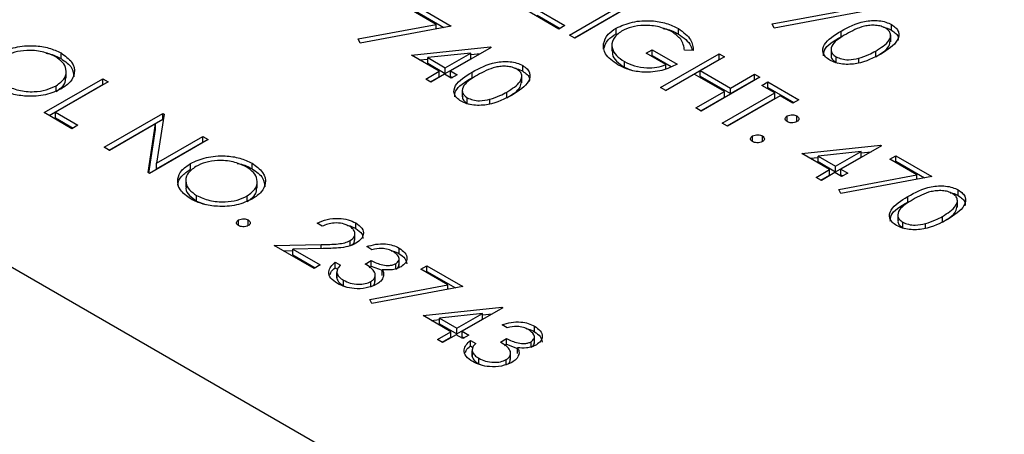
# Model space of a CAD drawing. Header units: inches. Extents: x 1802 to 2468, y -253 to -72.
# Tile 80 of 256: x 1860.308 to 1861.733, y -185.116 to -184.515. Entities that reach past the tile are written whole.
import ezdxf

# ---------------------------------------------------------------- set-up
doc = ezdxf.new("R2010")
doc.units = ezdxf.units.IN
doc.header["$LTSCALE"] = 0.5
doc.header["$MEASUREMENT"] = 0
doc.layers.add('SID-M-S', color=105, linetype='Continuous')

msp = doc.modelspace()

# ---------------------------------------------------------------- linework, layer by layer
at = {"layer": 'SID-M-S'}
for p, q in [((1852.79272, -180.54198), (1865.16709, -187.68555)), ((1860.91088, -184.52222), (1860.87155, -184.49951)), ((1860.88025, -184.49449), (1860.93247, -184.52464)), ((1861.10353, -184.53767), (1861.18839, -184.48868)), ((1861.11061, -184.54175), (1861.18839, -184.49685)), ((1861.196, -184.49308), (1861.11115, -184.54206)), ((1860.88025, -184.50266), (1860.92177, -184.52663)), ((1861.0883, -184.52887), (1861.04044, -184.50124)), ((1861.05676, -184.50061), (1861.09701, -184.52385)), ((1861.05676, -184.50878), (1861.08994, -184.52793)), ((1861.39675, -184.52157), (1861.50975, -184.50055)), ((1861.53133, -184.50297), (1861.3997, -184.52746)), ((1860.79788, -184.54324), (1860.91088, -184.52222)), ((1860.93247, -184.52464), (1860.80084, -184.54913)), ((1860.91088, -184.52865), (1860.91088, -184.52222)), ((1861.09701, -184.52385), (1861.0883, -184.52887)), ((1861.17102, -184.53576), (1861.17102, -184.5276)), ((1861.26122, -184.53638), (1861.26122, -184.52822)), ((1861.3997, -184.52746), (1861.39675, -184.52157)), ((1861.56949, -184.53065), (1861.56949, -184.52249)), ((1861.11115, -184.54206), (1861.10353, -184.53767)), ((1861.49649, -184.54004), (1861.49649, -184.53188)), ((1861.56828, -184.54728), (1861.56828, -184.53708)), ((1860.80084, -184.54913), (1860.79788, -184.54324)), ((1860.87481, -184.56671), (1860.98858, -184.55451)), ((1860.99013, -184.55541), (1860.93138, -184.58932)), ((1860.98858, -184.55451), (1860.99013, -184.55541)), ((1860.98858, -184.5563), (1860.98858, -184.55451)), ((1861.15283, -184.55827), (1861.15283, -184.55011)), ((1861.16486, -184.5509), (1861.16486, -184.56111)), ((1860.36787, -184.57174), (1860.36787, -184.56357)), ((1860.91506, -184.58995), (1860.87481, -184.56671)), ((1860.96062, -184.56365), (1860.89847, -184.57032)), ((1860.89847, -184.57032), (1860.92377, -184.58492)), ((1860.89847, -184.57849), (1860.89847, -184.57032)), ((1860.92377, -184.58492), (1860.96062, -184.56365)), ((1860.96062, -184.57182), (1860.96062, -184.56365)), ((1860.96062, -184.56568), (1860.97501, -184.56413)), ((1861.2145, -184.56404), (1861.2232, -184.55902)), ((1861.24278, -184.58037), (1861.2145, -184.56404)), ((1861.22157, -184.56813), (1861.2232, -184.56718)), ((1861.2232, -184.55902), (1861.2591, -184.57974)), ((1861.2232, -184.56718), (1861.2232, -184.55902)), ((1861.2232, -184.56718), (1861.2508, -184.58312)), ((1861.23517, -184.61365), (1861.32002, -184.56467)), ((1861.28269, -184.55984), (1861.26998, -184.55965)), ((1861.32763, -184.56907), (1861.29282, -184.58916)), ((1861.32002, -184.56467), (1861.32763, -184.56907)), ((1861.32002, -184.57284), (1861.32002, -184.56467)), ((1861.48192, -184.55736), (1861.48192, -184.56757)), ((1861.48925, -184.57727), (1861.48925, -184.56911)), ((1861.54656, -184.56891), (1861.54656, -184.56075)), ((1860.88674, -184.5736), (1860.89847, -184.57234)), ((1860.89847, -184.57849), (1860.92377, -184.59309)), ((1860.92377, -184.59309), (1860.96062, -184.57182)), ((1860.92377, -184.59309), (1860.92377, -184.58492)), ((1861.0359, -184.59), (1861.0359, -184.58183)), ((1861.18291, -184.58412), (1861.18291, -184.57595)), ((1861.18291, -184.58412), (1861.19283, -184.58833)), ((1861.24224, -184.61774), (1861.32002, -184.57284)), ((1861.24278, -184.58638), (1861.24278, -184.58037)), ((1861.32002, -184.57284), (1861.32056, -184.57315)), ((1861.48925, -184.57727), (1861.49192, -184.57829)), ((1861.52202, -184.57781), (1861.52202, -184.57121)), ((1860.37553, -184.59998), (1860.37553, -184.58977)), ((1860.89548, -184.60125), (1860.91506, -184.58995)), ((1860.90255, -184.60533), (1860.91506, -184.59811)), ((1860.92268, -184.59434), (1860.9031, -184.60565)), ((1860.91506, -184.59811), (1860.91506, -184.58995)), ((1860.93247, -184.6), (1860.92268, -184.59434)), ((1860.93138, -184.58932), (1860.94117, -184.59497)), ((1860.93138, -184.59749), (1860.93138, -184.58932)), ((1860.93138, -184.59749), (1860.9341, -184.59905)), ((1860.94117, -184.59497), (1860.93247, -184.6)), ((1860.9629, -184.59939), (1860.9629, -184.59122)), ((1861.03469, -184.60663), (1861.03469, -184.59642)), ((1861.28412, -184.59419), (1861.24278, -184.61805)), ((1861.32763, -184.61931), (1861.28412, -184.59419)), ((1861.29282, -184.58916), (1861.33634, -184.61428)), ((1861.29282, -184.59733), (1861.29282, -184.58916)), ((1861.29282, -184.59733), (1861.33634, -184.62245)), ((1861.37876, -184.59858), (1861.29391, -184.64757)), ((1861.33634, -184.61428), (1861.37115, -184.59419)), ((1861.37115, -184.59419), (1861.37876, -184.59858)), ((1861.37115, -184.60235), (1861.37115, -184.59419)), ((1860.34339, -184.64992), (1860.42825, -184.60094)), ((1860.35047, -184.65401), (1860.42825, -184.6091)), ((1860.43586, -184.60533), (1860.35971, -184.64929)), ((1860.36085, -184.61912), (1860.36085, -184.61096)), ((1860.42825, -184.60094), (1860.43586, -184.60533)), ((1860.42825, -184.6091), (1860.42825, -184.60094)), ((1860.42825, -184.6091), (1860.42879, -184.60942)), ((1860.9031, -184.60565), (1860.89548, -184.60125)), ((1861.24278, -184.61805), (1861.23517, -184.61365)), ((1861.33634, -184.62245), (1861.37115, -184.60235)), ((1861.37115, -184.60235), (1861.37169, -184.60267)), ((1861.38203, -184.61051), (1861.39073, -184.60549)), ((1861.40052, -184.62119), (1861.38203, -184.61051)), ((1861.3891, -184.6146), (1861.39073, -184.61366)), ((1861.39073, -184.60549), (1861.43533, -184.63124)), ((1861.39073, -184.61366), (1861.39073, -184.60549)), ((1861.39073, -184.61366), (1861.42826, -184.63532)), ((1860.94833, -184.61671), (1860.94833, -184.62692)), ((1861.01297, -184.62826), (1861.01297, -184.62009)), ((1861.28629, -184.64317), (1861.32763, -184.61931)), ((1861.29337, -184.64725), (1861.32763, -184.62747)), ((1861.32437, -184.66515), (1861.40052, -184.62119)), ((1861.32763, -184.62747), (1861.32763, -184.61931)), ((1861.40813, -184.62559), (1861.33198, -184.66955)), ((1861.33634, -184.62245), (1861.33634, -184.61428)), ((1861.40052, -184.62936), (1861.40052, -184.62119)), ((1861.42663, -184.63626), (1861.40813, -184.62559)), ((1860.95565, -184.63662), (1860.95565, -184.62845)), ((1860.95565, -184.63662), (1860.95833, -184.63763)), ((1860.98843, -184.63716), (1860.98843, -184.63055)), ((1861.33144, -184.66923), (1861.40052, -184.62936)), ((1861.43533, -184.63124), (1861.42663, -184.63626)), ((1860.38365, -184.67316), (1860.34339, -184.64992)), ((1860.35971, -184.64929), (1860.39235, -184.66813)), ((1860.35971, -184.65746), (1860.35971, -184.64929)), ((1860.43042, -184.70016), (1860.51528, -184.65118)), ((1860.51687, -184.6521), (1860.50615, -184.72302)), ((1860.51528, -184.65118), (1860.51687, -184.6521)), ((1860.51528, -184.65934), (1860.51528, -184.65118)), ((1861.29391, -184.64757), (1861.28629, -184.64317)), ((1861.41847, -184.66295), (1861.41847, -184.65479)), ((1861.43261, -184.66295), (1861.43261, -184.65479)), ((1860.35971, -184.65746), (1860.38528, -184.67222)), ((1860.39235, -184.66813), (1860.38365, -184.67316)), ((1860.4375, -184.70425), (1860.51528, -184.65934)), ((1860.50467, -184.66609), (1860.43804, -184.70456)), ((1860.49396, -184.73684), (1860.50467, -184.66609)), ((1860.50467, -184.67426), (1860.50467, -184.66609)), ((1860.51528, -184.65934), (1860.51574, -184.65961)), ((1861.33198, -184.66955), (1861.32437, -184.66515)), ((1860.4951, -184.7375), (1860.50467, -184.67426)), ((1860.50615, -184.72302), (1860.57293, -184.68446)), ((1860.57293, -184.68446), (1860.58055, -184.68886)), ((1860.57293, -184.69263), (1860.57293, -184.68446)), ((1861.36843, -184.69184), (1861.36843, -184.68368)), ((1861.38257, -184.69184), (1861.38257, -184.68368)), ((1860.58055, -184.68886), (1860.49569, -184.73784)), ((1860.50615, -184.73118), (1860.57293, -184.69263)), ((1860.57293, -184.69263), (1860.57348, -184.69294)), ((1861.43968, -184.70911), (1861.55345, -184.69691)), ((1861.555, -184.69781), (1861.49625, -184.73172)), ((1861.55345, -184.69691), (1861.555, -184.69781)), ((1861.55345, -184.6987), (1861.55345, -184.69691)), ((1860.43804, -184.70456), (1860.43042, -184.70016)), ((1861.47993, -184.73235), (1861.43968, -184.70911)), ((1861.52549, -184.70605), (1861.46334, -184.71272)), ((1861.46334, -184.71272), (1861.48864, -184.72732)), ((1861.46334, -184.72089), (1861.46334, -184.71272)), ((1861.48864, -184.72732), (1861.52549, -184.70605)), ((1861.52549, -184.71422), (1861.52549, -184.70605)), ((1861.52549, -184.70808), (1861.53988, -184.70654)), ((1861.56696, -184.71728), (1861.57566, -184.71225)), ((1861.57566, -184.71225), (1861.62788, -184.7424)), ((1861.57566, -184.72042), (1861.57566, -184.71225)), ((1860.50615, -184.73118), (1860.50615, -184.72302)), ((1860.55515, -184.73178), (1860.55515, -184.72361)), ((1860.64419, -184.73125), (1860.64419, -184.72309)), ((1861.45161, -184.716), (1861.46334, -184.71474)), ((1861.46334, -184.72089), (1861.48864, -184.73549)), ((1861.48864, -184.73549), (1861.52549, -184.71422)), ((1861.48864, -184.73549), (1861.48864, -184.72732)), ((1861.60629, -184.73998), (1861.56696, -184.71728)), ((1861.57403, -184.72136), (1861.57566, -184.72042)), ((1861.57566, -184.72042), (1861.61718, -184.74439)), ((1860.49569, -184.73784), (1860.49396, -184.73684)), ((1861.46035, -184.74365), (1861.47993, -184.73235)), ((1861.46742, -184.74773), (1861.47993, -184.74051)), ((1861.48755, -184.73674), (1861.46797, -184.74805)), ((1861.47993, -184.74051), (1861.47993, -184.73235)), ((1861.49734, -184.7424), (1861.48755, -184.73674)), ((1861.49329, -184.761), (1861.60629, -184.73998)), ((1861.49625, -184.73172), (1861.50604, -184.73737)), ((1861.49625, -184.73989), (1861.49625, -184.73172)), ((1861.49625, -184.73989), (1861.49897, -184.74145)), ((1861.50604, -184.73737), (1861.49734, -184.7424)), ((1861.60629, -184.74641), (1861.60629, -184.73998)), ((1860.54832, -184.74702), (1860.54832, -184.75723)), ((1860.65185, -184.75949), (1860.65185, -184.74929)), ((1861.46797, -184.74805), (1861.46035, -184.74365)), ((1861.62788, -184.7424), (1861.49625, -184.76689)), ((1860.56406, -184.77794), (1860.56406, -184.76977)), ((1860.63717, -184.77864), (1860.63717, -184.77047)), ((1861.49625, -184.76689), (1861.49329, -184.761)), ((1861.66604, -184.77008), (1861.66604, -184.76191)), ((1860.56406, -184.77794), (1860.57698, -184.78287)), ((1861.59304, -184.77947), (1861.59304, -184.7713)), ((1861.66483, -184.78671), (1861.66483, -184.7765)), ((1861.57847, -184.79679), (1861.57847, -184.807)), ((1860.62461, -184.81352), (1860.62461, -184.80535)), ((1860.63875, -184.81352), (1860.63875, -184.80535)), ((1860.7459, -184.81446), (1860.73829, -184.81006)), ((1860.79424, -184.81788), (1860.79424, -184.80971)), ((1861.58579, -184.8167), (1861.58579, -184.80853)), ((1861.61857, -184.81724), (1861.61857, -184.81063)), ((1861.64311, -184.80834), (1861.64311, -184.80017)), ((1860.79315, -184.83462), (1860.79315, -184.82442)), ((1861.58579, -184.8167), (1861.58847, -184.81771)), ((1860.67628, -184.84209), (1860.7443, -184.84082)), ((1860.7443, -184.84679), (1860.7443, -184.84082)), ((1860.78636, -184.84237), (1860.78636, -184.83507)), ((1860.73394, -184.87538), (1860.67628, -184.84209)), ((1860.68998, -184.85), (1860.70315, -184.84975)), ((1860.74704, -184.84673), (1860.70315, -184.84756)), ((1860.70315, -184.84756), (1860.74264, -184.87035)), ((1860.70315, -184.85572), (1860.70315, -184.84756)), ((1860.70315, -184.85572), (1860.73557, -184.87444)), ((1860.8177, -184.84837), (1860.81009, -184.84398)), ((1860.8571, -184.85416), (1860.8571, -184.846)), ((1860.7644, -184.86658), (1860.77201, -184.87098)), ((1860.7644, -184.87475), (1860.7644, -184.86658)), ((1860.80791, -184.8691), (1860.81661, -184.86407)), ((1860.81661, -184.87224), (1860.81661, -184.86407)), ((1860.85226, -184.87678), (1860.85226, -184.86862)), ((1860.8569, -184.87106), (1860.8569, -184.86085)), ((1860.74264, -184.87035), (1860.73394, -184.87538)), ((1860.7644, -184.87475), (1860.76781, -184.87672)), ((1860.76684, -184.87944), (1860.76684, -184.88965)), ((1860.76693, -184.88975), (1860.76693, -184.88159)), ((1860.81351, -184.87403), (1860.81661, -184.87224)), ((1860.81661, -184.87224), (1860.83247, -184.8782)), ((1860.82251, -184.8942), (1860.82251, -184.884)), ((1860.83247, -184.88555), (1860.83247, -184.87739)), ((1860.88841, -184.87663), (1860.89711, -184.87161)), ((1860.92774, -184.89934), (1860.88841, -184.87663)), ((1860.89548, -184.88072), (1860.89711, -184.87977)), ((1860.89711, -184.87161), (1860.94933, -184.90175)), ((1860.89711, -184.87977), (1860.89711, -184.87161)), ((1860.89711, -184.87977), (1860.93863, -184.90374)), ((1860.76713, -184.88865), (1860.76693, -184.88975)), ((1860.77651, -184.90059), (1860.77651, -184.89242)), ((1860.81607, -184.9027), (1860.81607, -184.89453)), ((1860.77651, -184.90059), (1860.78134, -184.90265)), ((1860.81474, -184.92036), (1860.92774, -184.89934)), ((1860.94933, -184.90175), (1860.8177, -184.92625)), ((1860.92774, -184.90577), (1860.92774, -184.89934)), ((1860.8177, -184.92625), (1860.81474, -184.92036)), ((1860.89167, -184.94383), (1861.00544, -184.93163)), ((1860.97748, -184.94077), (1860.91534, -184.94744)), ((1860.94063, -184.96204), (1860.97748, -184.94077)), ((1861.00699, -184.93253), (1860.94824, -184.96644)), ((1860.97748, -184.94893), (1860.97748, -184.94077)), ((1860.97748, -184.9428), (1860.99187, -184.94125)), ((1861.00544, -184.93163), (1861.00699, -184.93253)), ((1861.00544, -184.93342), (1861.00544, -184.93163)), ((1860.93193, -184.96707), (1860.89167, -184.94383)), ((1860.9036, -184.95072), (1860.91534, -184.94946)), ((1860.91534, -184.95561), (1860.91534, -184.94744)), ((1860.91534, -184.94744), (1860.94063, -184.96204)), ((1860.91534, -184.95561), (1860.94063, -184.97021)), ((1860.94063, -184.97021), (1860.97748, -184.94893)), ((1860.91234, -184.97837), (1860.93193, -184.96707)), ((1860.93193, -184.97523), (1860.93193, -184.96707)), ((1860.94063, -184.97021), (1860.94063, -184.96204)), ((1860.94824, -184.96644), (1860.95803, -184.97209)), ((1860.94824, -184.9746), (1860.94824, -184.96644)), ((1861.01351, -184.96141), (1861.0059, -184.95702)), ((1861.05292, -184.9672), (1861.05292, -184.95904)), ((1860.91996, -184.98277), (1860.91234, -184.97837)), ((1860.91942, -184.98245), (1860.93193, -184.97523)), ((1860.93954, -184.97146), (1860.91996, -184.98277)), ((1860.94933, -184.97711), (1860.93954, -184.97146)), ((1860.94824, -184.9746), (1860.95096, -184.97617)), ((1860.95803, -184.97209), (1860.94933, -184.97711)), ((1860.96021, -184.97963), (1860.96782, -184.98402)), ((1860.96021, -184.98779), (1860.96021, -184.97963)), ((1861.00372, -184.98214), (1861.01243, -184.97711)), ((1861.01243, -184.98528), (1861.01243, -184.97711)), ((1861.04807, -184.98982), (1861.04807, -184.98166)), ((1861.05271, -184.9841), (1861.05271, -184.97389)), ((1860.96021, -184.98779), (1860.96362, -184.98976)), ((1860.96266, -184.99249), (1860.96266, -185.00269)), ((1860.96274, -185.00279), (1860.96274, -184.99463)), ((1861.00932, -184.98707), (1861.01243, -184.98528)), ((1861.01243, -184.98528), (1861.02829, -184.99124)), ((1861.01833, -185.00724), (1861.01833, -184.99704)), ((1861.02829, -184.99859), (1861.02829, -184.99043)), ((1860.96294, -185.00169), (1860.96274, -185.00279)), ((1860.97233, -185.01363), (1860.97233, -185.00546)), ((1861.01188, -185.01574), (1861.01188, -185.00757)), ((1860.97233, -185.01363), (1860.97716, -185.01569))]:
    msp.add_line(p, q, dxfattribs=at)
for points, knots in [([(1861.15283, -184.55011), (1861.15433, -184.54537), (1861.15702, -184.53691), (1861.16673, -184.53045), (1861.17102, -184.5276)], [0, 0, 0, 0, 0.5593165, 1, 1, 1, 1]), ([(1861.17102, -184.5276), (1861.1785, -184.52424), (1861.19347, -184.51753), (1861.2206, -184.51597), (1861.24425, -184.51988), (1861.25556, -184.52544), (1861.26122, -184.52822)], [0, 0, 0, 0, 0.2795897, 0.5590718, 0.7794111, 1, 1, 1, 1]), ([(1861.25226, -184.53309), (1861.24624, -184.53037), (1861.23421, -184.52493), (1861.21261, -184.52293), (1861.19307, -184.52531), (1861.18367, -184.52964), (1861.17897, -184.5318)], [0, 0, 0, 0, 0.2798474, 0.5595549, 0.7798473, 1, 1, 1, 1]), ([(1861.23894, -184.52805), (1861.24047, -184.52829), (1861.24913, -184.52963), (1861.25576, -184.53333), (1861.26122, -184.53638)], [0, 0, 0, 0, 0.1760462, 1, 1, 1, 1]), ([(1861.26122, -184.52822), (1861.26829, -184.53346), (1861.28095, -184.54284), (1861.28216, -184.55464), (1861.28269, -184.55984)], [0, 0, 0, 0, 0.558579, 1, 1, 1, 1]), ([(1861.49649, -184.53188), (1861.50695, -184.52622), (1861.52004, -184.51913), (1861.54069, -184.51634), (1861.55127, -184.5166), (1861.56145, -184.51854), (1861.56681, -184.52117), (1861.56949, -184.52249)], [0, 0, 0, 0, 0.498702, 0.6241765, 0.7494675, 0.8747453, 1, 1, 1, 1]), ([(1861.56105, -184.52766), (1861.55891, -184.52665), (1861.55463, -184.52462), (1861.54648, -184.52337), (1861.53819, -184.5234), (1861.52224, -184.52612), (1861.51218, -184.53175), (1861.50414, -184.53625)], [0, 0, 0, 0, 0.1251388, 0.2504182, 0.3755189, 0.5008471, 1, 1, 1, 1]), ([(1861.54656, -184.56075), (1861.55413, -184.55602), (1861.56546, -184.54893), (1861.56918, -184.53761), (1861.56626, -184.53138), (1861.56278, -184.5289), (1861.56105, -184.52766)], [0, 0, 0, 0, 0.5000715, 0.7490206, 0.8745985, 1, 1, 1, 1]), ([(1861.56949, -184.52249), (1861.57179, -184.52404), (1861.57639, -184.52716), (1861.58106, -184.53497), (1861.57838, -184.54976), (1861.56384, -184.559), (1861.55415, -184.56516)], [0, 0, 0, 0, 0.1256001, 0.2511969, 0.5005813, 1, 1, 1, 1]), ([(1861.55801, -184.52642), (1861.55905, -184.5266), (1861.56346, -184.52739), (1861.56688, -184.52924), (1861.56949, -184.53065)], [0, 0, 0, 0, 0.2377763, 1, 1, 1, 1]), ([(1861.15283, -184.55827), (1861.15433, -184.55354), (1861.15702, -184.54508), (1861.16673, -184.53861), (1861.17102, -184.53576)], [0, 0, 0, 0, 0.5593165, 1, 1, 1, 1]), ([(1861.17897, -184.5318), (1861.17423, -184.53554), (1861.16474, -184.54302), (1861.16414, -184.55637), (1861.1707, -184.56769), (1861.17884, -184.5732), (1861.18291, -184.57595)], [0, 0, 0, 0, 0.2790614, 0.5585842, 0.7792365, 1, 1, 1, 1]), ([(1861.26998, -184.55965), (1861.26905, -184.55413), (1861.26738, -184.54427), (1861.25689, -184.53651), (1861.25226, -184.53309)], [0, 0, 0, 0, 0.5598397, 1, 1, 1, 1]), ([(1861.26122, -184.53638), (1861.26867, -184.54155), (1861.27881, -184.54858), (1861.28024, -184.55745), (1861.28062, -184.55981)], [0, 0, 0, 0, 0.7338965, 1, 1, 1, 1]), ([(1861.48029, -184.57398), (1861.47802, -184.57244), (1861.47347, -184.56934), (1861.4689, -184.56158), (1861.47201, -184.54691), (1861.48669, -184.5379), (1861.49649, -184.53188)], [0, 0, 0, 0, 0.1255507, 0.25109, 0.5002501, 1, 1, 1, 1]), ([(1861.47116, -184.56784), (1861.47129, -184.56506), (1861.47183, -184.55411), (1861.48596, -184.54605), (1861.49649, -184.54004)], [0, 0, 0, 0, 0.2543671, 1, 1, 1, 1]), ([(1861.50414, -184.53625), (1861.49627, -184.54087), (1861.48448, -184.54778), (1861.48105, -184.55917), (1861.48405, -184.56538), (1861.48752, -184.56786), (1861.48925, -184.56911)], [0, 0, 0, 0, 0.5002912, 0.749086, 0.8746062, 1, 1, 1, 1]), ([(1861.56949, -184.53065), (1861.57174, -184.53221), (1861.57622, -184.53532), (1861.58009, -184.54055), (1861.5792, -184.54393), (1861.57885, -184.54527)], [0, 0, 0, 0, 0.3758791, 0.7517484, 1, 1, 1, 1]), ([(1860.27884, -184.5641), (1860.28617, -184.56077), (1860.30083, -184.55412), (1860.32735, -184.55222), (1860.3509, -184.55555), (1860.36221, -184.5609), (1860.36787, -184.56357)], [0, 0, 0, 0, 0.279731, 0.5593268, 0.7796805, 1, 1, 1, 1]), ([(1861.17355, -184.5806), (1861.16635, -184.5756), (1861.15347, -184.56668), (1861.15303, -184.55518), (1861.15283, -184.55011)], [0, 0, 0, 0, 0.5596174, 1, 1, 1, 1]), ([(1861.54656, -184.56891), (1861.55462, -184.56419), (1861.56585, -184.55761), (1861.56716, -184.54871), (1861.56753, -184.5462)], [0, 0, 0, 0, 0.7173368, 1, 1, 1, 1]), ([(1860.35954, -184.56881), (1860.35349, -184.56612), (1860.34138, -184.56074), (1860.31968, -184.55912), (1860.30032, -184.56183), (1860.2911, -184.56626), (1860.28649, -184.56848)], [0, 0, 0, 0, 0.2796271, 0.5593495, 0.7796302, 1, 1, 1, 1]), ([(1860.34645, -184.56398), (1860.34769, -184.56415), (1860.356, -184.56529), (1860.36241, -184.56877), (1860.36787, -184.57174)], [0, 0, 0, 0, 0.1492621, 1, 1, 1, 1]), ([(1860.36085, -184.61096), (1860.36559, -184.60747), (1860.37506, -184.6005), (1860.37641, -184.58779), (1860.37094, -184.57683), (1860.36334, -184.57148), (1860.35954, -184.56881)], [0, 0, 0, 0, 0.279468, 0.5588703, 0.7795158, 1, 1, 1, 1]), ([(1860.36787, -184.56357), (1860.37382, -184.56781), (1860.38572, -184.57629), (1860.38855, -184.59183), (1860.38279, -184.60557), (1860.37323, -184.6121), (1860.36845, -184.61536)], [0, 0, 0, 0, 0.2797673, 0.5593585, 0.7795711, 1, 1, 1, 1]), ([(1861.16616, -184.56013), (1861.16582, -184.56187), (1861.16476, -184.56719), (1861.171, -184.57587), (1861.17894, -184.58137), (1861.18291, -184.58412)], [0, 0, 0, 0, 0.194371, 0.597084, 1, 1, 1, 1]), ([(1861.55415, -184.56516), (1861.54349, -184.57077), (1861.52751, -184.57917), (1861.50191, -184.58063), (1861.48838, -184.57795), (1861.48299, -184.57531), (1861.48029, -184.57398)], [0, 0, 0, 0, 0.4994065, 0.7487427, 0.8743724, 1, 1, 1, 1]), ([(1861.48275, -184.56662), (1861.48249, -184.56736), (1861.48168, -184.56966), (1861.48421, -184.57356), (1861.48757, -184.57603), (1861.48925, -184.57727)], [0, 0, 0, 0, 0.1916767, 0.5960419, 1, 1, 1, 1]), ([(1861.48925, -184.56911), (1861.49186, -184.57028), (1861.49708, -184.57262), (1861.50908, -184.57396), (1861.51712, -184.57225), (1861.52202, -184.57121)], [0, 0, 0, 0, 0.2802572, 0.56078111, 1, 1, 1, 1]), ([(1861.52202, -184.57121), (1861.52701, -184.56957), (1861.53593, -184.56665), (1861.54331, -184.56255), (1861.54656, -184.56075)], [0, 0, 0, 0, 0.5595988, 1, 1, 1, 1]), ([(1860.36787, -184.57174), (1860.37408, -184.57597), (1860.38527, -184.58359), (1860.38593, -184.5935), (1860.38622, -184.59791)], [0, 0, 0, 0, 0.5548048, 1, 1, 1, 1]), ([(1860.9629, -184.59122), (1860.97336, -184.58556), (1860.98645, -184.57848), (1861.0071, -184.57569), (1861.01767, -184.57594), (1861.02785, -184.57789), (1861.03322, -184.58052), (1861.0359, -184.58183)], [0, 0, 0, 0, 0.498702, 0.6241765, 0.7494675, 0.8747453, 1, 1, 1, 1]), ([(1861.02745, -184.587), (1861.02531, -184.58599), (1861.02103, -184.58397), (1861.01289, -184.58271), (1861.0046, -184.58275), (1860.98865, -184.58547), (1860.97859, -184.5911), (1860.97054, -184.5956)], [0, 0, 0, 0, 0.12513878, 0.25041818, 0.37551888, 0.50084712, 1, 1, 1, 1]), ([(1861.0359, -184.58183), (1861.0382, -184.58339), (1861.04279, -184.5865), (1861.04747, -184.59432), (1861.04478, -184.60911), (1861.03025, -184.61835), (1861.02055, -184.62451)], [0, 0, 0, 0, 0.1256001, 0.2511969, 0.5005813, 1, 1, 1, 1]), ([(1861.2591, -184.57974), (1861.25217, -184.58314), (1861.23834, -184.58992), (1861.21247, -184.59245), (1861.18965, -184.5887), (1861.17892, -184.5833), (1861.17355, -184.5806)], [0, 0, 0, 0, 0.2803512, 0.5593674, 0.7793709, 1, 1, 1, 1]), ([(1861.18291, -184.57595), (1861.18763, -184.57829), (1861.19705, -184.58295), (1861.21411, -184.58552), (1861.23028, -184.58478), (1861.23861, -184.58184), (1861.24278, -184.58037)], [0, 0, 0, 0, 0.2802537, 0.5599124, 0.7799408, 1, 1, 1, 1]), ([(1860.36085, -184.61912), (1860.36585, -184.61565), (1860.3744, -184.6097), (1860.37443, -184.60207), (1860.37445, -184.5989)], [0, 0, 0, 0, 0.5840926, 1, 1, 1, 1]), ([(1860.9467, -184.63333), (1860.94442, -184.63178), (1860.93987, -184.62869), (1860.9353, -184.62093), (1860.93841, -184.60626), (1860.9531, -184.59724), (1860.9629, -184.59122)], [0, 0, 0, 0, 0.1255507, 0.25109, 0.5002501, 1, 1, 1, 1]), ([(1860.93756, -184.62719), (1860.9377, -184.6244), (1860.93824, -184.61345), (1860.95236, -184.6054), (1860.9629, -184.59939)], [0, 0, 0, 0, 0.2543671, 1, 1, 1, 1]), ([(1860.97054, -184.5956), (1860.96267, -184.60021), (1860.95089, -184.60712), (1860.94746, -184.61852), (1860.95046, -184.62473), (1860.95392, -184.62721), (1860.95565, -184.62845)], [0, 0, 0, 0, 0.50029125, 0.74908604, 0.87460621, 1, 1, 1, 1]), ([(1861.01297, -184.62009), (1861.02053, -184.61536), (1861.03186, -184.60828), (1861.03559, -184.59696), (1861.03267, -184.59072), (1861.02919, -184.58824), (1861.02745, -184.587)], [0, 0, 0, 0, 0.5000715, 0.7490206, 0.8745985, 1, 1, 1, 1]), ([(1861.02441, -184.58576), (1861.02546, -184.58595), (1861.02986, -184.58674), (1861.03329, -184.58859), (1861.0359, -184.59)], [0, 0, 0, 0, 0.23777631, 1, 1, 1, 1]), ([(1861.0359, -184.59), (1861.03814, -184.59155), (1861.04262, -184.59467), (1861.04649, -184.5999), (1861.04561, -184.60327), (1861.04526, -184.60462)], [0, 0, 0, 0, 0.3758791, 0.7517484, 1, 1, 1, 1]), ([(1860.28774, -184.61026), (1860.29375, -184.61302), (1860.30575, -184.61853), (1860.32752, -184.62037), (1860.34696, -184.61762), (1860.35622, -184.61318), (1860.36085, -184.61096)], [0, 0, 0, 0, 0.2798297, 0.559389, 0.7796538, 1, 1, 1, 1]), ([(1861.01297, -184.62826), (1861.02103, -184.62354), (1861.03226, -184.61696), (1861.03357, -184.60806), (1861.03394, -184.60554)], [0, 0, 0, 0, 0.7173368, 1, 1, 1, 1]), ([(1860.36845, -184.61536), (1860.36112, -184.61873), (1860.34646, -184.62547), (1860.31977, -184.62692), (1860.29618, -184.62365), (1860.28496, -184.61819), (1860.27935, -184.61546)], [0, 0, 0, 0, 0.2796304, 0.5593429, 0.7795972, 1, 1, 1, 1]), ([(1861.02055, -184.62451), (1861.00989, -184.63011), (1860.99391, -184.63852), (1860.96831, -184.63998), (1860.95479, -184.6373), (1860.94939, -184.63465), (1860.9467, -184.63333)], [0, 0, 0, 0, 0.49940654, 0.74874274, 0.87437238, 1, 1, 1, 1]), ([(1860.94916, -184.62596), (1860.9489, -184.6267), (1860.94809, -184.62901), (1860.95062, -184.6329), (1860.95398, -184.63538), (1860.95565, -184.63662)], [0, 0, 0, 0, 0.1916767, 0.5960419, 1, 1, 1, 1]), ([(1860.98843, -184.63055), (1860.99342, -184.62892), (1861.00234, -184.626), (1861.00972, -184.6219), (1861.01297, -184.62009)], [0, 0, 0, 0, 0.5595988, 1, 1, 1, 1]), ([(1860.95565, -184.62845), (1860.95826, -184.62962), (1860.96348, -184.63196), (1860.97549, -184.6333), (1860.98352, -184.63159), (1860.98843, -184.63055)], [0, 0, 0, 0, 0.2802572, 0.5607811, 1, 1, 1, 1]), ([(1861.41847, -184.66295), (1861.41755, -184.66228), (1861.4157, -184.66093), (1861.41533, -184.65849), (1861.41623, -184.65633), (1861.41772, -184.6553), (1861.41847, -184.65479)], [0, 0, 0, 0, 0.2796468, 0.5592988, 0.7796148, 1, 1, 1, 1]), ([(1861.41847, -184.65479), (1861.41964, -184.65426), (1861.42198, -184.65321), (1861.4262, -184.65299), (1861.42993, -184.65351), (1861.43172, -184.65436), (1861.43261, -184.65479)], [0, 0, 0, 0, 0.27958521, 0.55945442, 0.7796968, 1, 1, 1, 1]), ([(1861.43261, -184.65479), (1861.43354, -184.65546), (1861.43539, -184.65681), (1861.43573, -184.65925), (1861.43488, -184.66142), (1861.43337, -184.66244), (1861.43261, -184.66295)], [0, 0, 0, 0, 0.2796016, 0.559212, 0.7794752, 1, 1, 1, 1]), ([(1861.43261, -184.66295), (1861.43145, -184.66349), (1861.42912, -184.66456), (1861.42488, -184.66476), (1861.42114, -184.66426), (1861.41936, -184.66339), (1861.41847, -184.66295)], [0, 0, 0, 0, 0.2795175, 0.5593264, 0.7795441, 1, 1, 1, 1]), ([(1861.36843, -184.69184), (1861.36752, -184.69117), (1861.36569, -184.68982), (1861.36531, -184.68738), (1861.3662, -184.68523), (1861.36769, -184.68419), (1861.36843, -184.68368)], [0, 0, 0, 0, 0.2795812, 0.5591432, 0.7795754, 1, 1, 1, 1]), ([(1861.36843, -184.68368), (1861.36959, -184.68315), (1861.37193, -184.68209), (1861.37616, -184.68186), (1861.3799, -184.68238), (1861.38168, -184.68325), (1861.38257, -184.68368)], [0, 0, 0, 0, 0.2795762, 0.5592837, 0.7795524, 1, 1, 1, 1]), ([(1861.38257, -184.68368), (1861.3835, -184.68435), (1861.38535, -184.68569), (1861.38569, -184.68814), (1861.38484, -184.69031), (1861.38333, -184.69133), (1861.38257, -184.69184)], [0, 0, 0, 0, 0.2796016, 0.559212, 0.7794752, 1, 1, 1, 1]), ([(1861.38257, -184.69184), (1861.3814, -184.69237), (1861.37907, -184.69343), (1861.37484, -184.69364), (1861.37111, -184.69313), (1861.36932, -184.69227), (1861.36843, -184.69184)], [0, 0, 0, 0, 0.2794691, 0.5593578, 0.7796739, 1, 1, 1, 1]), ([(1860.55515, -184.72361), (1860.56248, -184.72029), (1860.57714, -184.71364), (1860.60367, -184.71173), (1860.62721, -184.71506), (1860.63853, -184.72041), (1860.64419, -184.72309)], [0, 0, 0, 0, 0.27973102, 0.55932682, 0.77968048, 1, 1, 1, 1]), ([(1860.55566, -184.77497), (1860.54982, -184.77076), (1860.53812, -184.76233), (1860.53549, -184.74696), (1860.54104, -184.73334), (1860.55045, -184.72686), (1860.55515, -184.72361)], [0, 0, 0, 0, 0.2796633, 0.5593539, 0.7796364, 1, 1, 1, 1]), ([(1860.63586, -184.72833), (1860.62981, -184.72563), (1860.6177, -184.72025), (1860.59599, -184.71863), (1860.57664, -184.72134), (1860.56741, -184.72577), (1860.5628, -184.72799)], [0, 0, 0, 0, 0.2796271, 0.5593495, 0.7796302, 1, 1, 1, 1]), ([(1860.62276, -184.72349), (1860.624, -184.72366), (1860.63231, -184.7248), (1860.63873, -184.72829), (1860.64419, -184.73125)], [0, 0, 0, 0, 0.1492621, 1, 1, 1, 1]), ([(1860.64419, -184.72309), (1860.65014, -184.72733), (1860.66204, -184.73581), (1860.66486, -184.75134), (1860.65911, -184.76508), (1860.64955, -184.77161), (1860.64477, -184.77488)], [0, 0, 0, 0, 0.2797673, 0.5593585, 0.7795711, 1, 1, 1, 1]), ([(1860.5377, -184.75712), (1860.53742, -184.75611), (1860.53596, -184.75096), (1860.5415, -184.74147), (1860.5506, -184.73501), (1860.55515, -184.73178)], [0, 0, 0, 0, 0.1089415, 0.5543887, 1, 1, 1, 1]), ([(1860.5628, -184.72799), (1860.5581, -184.73145), (1860.5487, -184.73838), (1860.54743, -184.75096), (1860.5525, -184.76191), (1860.56021, -184.76715), (1860.56406, -184.76977)], [0, 0, 0, 0, 0.279416, 0.5590765, 0.779478, 1, 1, 1, 1]), ([(1860.63717, -184.77047), (1860.6419, -184.76698), (1860.65137, -184.76001), (1860.65273, -184.74731), (1860.64726, -184.73635), (1860.63966, -184.731), (1860.63586, -184.72833)], [0, 0, 0, 0, 0.279468, 0.5588703, 0.7795158, 1, 1, 1, 1]), ([(1860.64419, -184.73125), (1860.6504, -184.73548), (1860.66159, -184.7431), (1860.66224, -184.75301), (1860.66254, -184.75742)], [0, 0, 0, 0, 0.5548048, 1, 1, 1, 1]), ([(1860.5493, -184.75626), (1860.549, -184.75748), (1860.54788, -184.76209), (1860.55282, -184.7701), (1860.56031, -184.77532), (1860.56406, -184.77794)], [0, 0, 0, 0, 0.1531968, 0.5764827, 1, 1, 1, 1]), ([(1861.59304, -184.7713), (1861.6035, -184.76564), (1861.61659, -184.75856), (1861.63724, -184.75577), (1861.64781, -184.75603), (1861.658, -184.75797), (1861.66336, -184.7606), (1861.66604, -184.76191)], [0, 0, 0, 0, 0.498702, 0.6241765, 0.7494675, 0.8747453, 1, 1, 1, 1]), ([(1860.56406, -184.76977), (1860.57006, -184.77253), (1860.58206, -184.77804), (1860.60384, -184.77988), (1860.62328, -184.77714), (1860.63254, -184.77269), (1860.63717, -184.77047)], [0, 0, 0, 0, 0.2798297, 0.559389, 0.7796538, 1, 1, 1, 1]), ([(1860.63717, -184.77864), (1860.64216, -184.77516), (1860.65072, -184.76922), (1860.65075, -184.76159), (1860.65076, -184.75841)], [0, 0, 0, 0, 0.5840926, 1, 1, 1, 1]), ([(1861.65759, -184.76708), (1861.65545, -184.76607), (1861.65117, -184.76405), (1861.64303, -184.7628), (1861.63474, -184.76283), (1861.61879, -184.76555), (1861.60873, -184.77118), (1861.60069, -184.77568)], [0, 0, 0, 0, 0.1251388, 0.2504182, 0.3755189, 0.5008471, 1, 1, 1, 1]), ([(1861.64311, -184.80017), (1861.65068, -184.79544), (1861.66201, -184.78836), (1861.66573, -184.77704), (1861.66281, -184.7708), (1861.65933, -184.76832), (1861.65759, -184.76708)], [0, 0, 0, 0, 0.5000715, 0.7490206, 0.8745985, 1, 1, 1, 1]), ([(1861.66604, -184.76191), (1861.66834, -184.76347), (1861.67293, -184.76659), (1861.67761, -184.7744), (1861.67492, -184.78919), (1861.66039, -184.79843), (1861.65069, -184.80459)], [0, 0, 0, 0, 0.1256001, 0.2511969, 0.5005813, 1, 1, 1, 1]), ([(1861.65456, -184.76584), (1861.6556, -184.76603), (1861.66, -184.76682), (1861.66343, -184.76867), (1861.66604, -184.77008)], [0, 0, 0, 0, 0.2377763, 1, 1, 1, 1]), ([(1861.66604, -184.77008), (1861.66828, -184.77163), (1861.67277, -184.77475), (1861.67663, -184.77998), (1861.67575, -184.78335), (1861.6754, -184.7847)], [0, 0, 0, 0, 0.3758791, 0.7517484, 1, 1, 1, 1]), ([(1860.64477, -184.77488), (1860.63744, -184.77825), (1860.62277, -184.78499), (1860.59609, -184.78644), (1860.5725, -184.78317), (1860.56128, -184.77771), (1860.55566, -184.77497)], [0, 0, 0, 0, 0.2796304, 0.5593429, 0.7795972, 1, 1, 1, 1]), ([(1861.57684, -184.81341), (1861.57456, -184.81186), (1861.57001, -184.80877), (1861.56544, -184.80101), (1861.56856, -184.78634), (1861.58324, -184.77732), (1861.59304, -184.7713)], [0, 0, 0, 0, 0.1255507, 0.25109, 0.5002501, 1, 1, 1, 1]), ([(1861.5677, -184.80727), (1861.56784, -184.80448), (1861.56838, -184.79354), (1861.5825, -184.78548), (1861.59304, -184.77947)], [0, 0, 0, 0, 0.25436712, 1, 1, 1, 1]), ([(1861.60069, -184.77568), (1861.59282, -184.7803), (1861.58103, -184.78721), (1861.5776, -184.7986), (1861.5806, -184.80481), (1861.58406, -184.80729), (1861.58579, -184.80853)], [0, 0, 0, 0, 0.5002912, 0.749086, 0.8746062, 1, 1, 1, 1]), ([(1861.64311, -184.80834), (1861.65117, -184.80362), (1861.6624, -184.79704), (1861.66371, -184.78814), (1861.66408, -184.78563)], [0, 0, 0, 0, 0.7173368, 1, 1, 1, 1]), ([(1860.62461, -184.81352), (1860.62369, -184.81284), (1860.62187, -184.81149), (1860.62149, -184.80906), (1860.62238, -184.8069), (1860.62386, -184.80587), (1860.62461, -184.80535)], [0, 0, 0, 0, 0.2795812, 0.5591432, 0.7795754, 1, 1, 1, 1]), ([(1860.62461, -184.80535), (1860.62577, -184.80482), (1860.62811, -184.80376), (1860.63234, -184.80354), (1860.63607, -184.80406), (1860.63786, -184.80492), (1860.63875, -184.80535)], [0, 0, 0, 0, 0.27957625, 0.55928373, 0.7795524, 1, 1, 1, 1]), ([(1860.63875, -184.80535), (1860.63968, -184.80603), (1860.64153, -184.80737), (1860.64187, -184.80981), (1860.64102, -184.81198), (1860.63951, -184.81301), (1860.63875, -184.81352)], [0, 0, 0, 0, 0.2796016, 0.559212, 0.7794752, 1, 1, 1, 1]), ([(1860.73829, -184.81006), (1860.74291, -184.80797), (1860.75214, -184.80378), (1860.7688, -184.80252), (1860.78367, -184.80457), (1860.79072, -184.808), (1860.79424, -184.80971)], [0, 0, 0, 0, 0.28002908, 0.55951459, 0.77966753, 1, 1, 1, 1]), ([(1860.78515, -184.81451), (1860.78196, -184.81301), (1860.77557, -184.81), (1860.76373, -184.80928), (1860.75357, -184.81108), (1860.74846, -184.81333), (1860.7459, -184.81446)], [0, 0, 0, 0, 0.27969874, 0.55884664, 0.77917619, 1, 1, 1, 1]), ([(1860.78116, -184.81298), (1860.78183, -184.81307), (1860.78695, -184.81377), (1860.79085, -184.81597), (1860.79424, -184.81788)], [0, 0, 0, 0, 0.131317, 1, 1, 1, 1]), ([(1860.79424, -184.80971), (1860.79767, -184.8121), (1860.80453, -184.81687), (1860.80602, -184.82571), (1860.80272, -184.83349), (1860.79734, -184.83721), (1860.79465, -184.83907)], [0, 0, 0, 0, 0.2798903, 0.55922373, 0.77958237, 1, 1, 1, 1]), ([(1861.65069, -184.80459), (1861.64003, -184.81019), (1861.62406, -184.8186), (1861.59845, -184.82006), (1861.58493, -184.81738), (1861.57953, -184.81473), (1861.57684, -184.81341)], [0, 0, 0, 0, 0.4994065, 0.7487427, 0.8743724, 1, 1, 1, 1]), ([(1861.5793, -184.80604), (1861.57904, -184.80679), (1861.57823, -184.80909), (1861.58076, -184.81298), (1861.58412, -184.81546), (1861.58579, -184.8167)], [0, 0, 0, 0, 0.1916767, 0.5960419, 1, 1, 1, 1]), ([(1861.58579, -184.80853), (1861.5884, -184.8097), (1861.59362, -184.81204), (1861.60563, -184.81338), (1861.61366, -184.81168), (1861.61857, -184.81063)], [0, 0, 0, 0, 0.2802572, 0.5607811, 1, 1, 1, 1]), ([(1861.61857, -184.81063), (1861.62356, -184.809), (1861.63248, -184.80608), (1861.63986, -184.80198), (1861.64311, -184.80017)], [0, 0, 0, 0, 0.5595988, 1, 1, 1, 1]), ([(1860.63875, -184.81352), (1860.63758, -184.81405), (1860.63525, -184.81511), (1860.63102, -184.81532), (1860.62728, -184.81481), (1860.6255, -184.81395), (1860.62461, -184.81352)], [0, 0, 0, 0, 0.27946914, 0.55935777, 0.77967393, 1, 1, 1, 1]), ([(1860.78636, -184.83507), (1860.78862, -184.83335), (1860.79316, -184.8299), (1860.79354, -184.8237), (1860.79087, -184.81836), (1860.78706, -184.81579), (1860.78515, -184.81451)], [0, 0, 0, 0, 0.2791258, 0.5589784, 0.77935, 1, 1, 1, 1]), ([(1860.79424, -184.81788), (1860.79784, -184.82025), (1860.80415, -184.82443), (1860.80448, -184.82991), (1860.80462, -184.83227)], [0, 0, 0, 0, 0.56941436, 1, 1, 1, 1]), ([(1860.7443, -184.84082), (1860.75257, -184.84075), (1860.76407, -184.84065), (1860.77874, -184.83867), (1860.78382, -184.83627), (1860.78636, -184.83507)], [0, 0, 0, 0, 0.5607172, 0.7805321, 1, 1, 1, 1]), ([(1860.79465, -184.83907), (1860.79094, -184.84081), (1860.78351, -184.84431), (1860.76655, -184.84626), (1860.75445, -184.84655), (1860.74704, -184.84673)], [0, 0, 0, 0, 0.2792879, 0.5591538, 1, 1, 1, 1]), ([(1860.78793, -184.84174), (1860.78963, -184.84049), (1860.79289, -184.83809), (1860.79272, -184.83504), (1860.79264, -184.83358)], [0, 0, 0, 0, 0.5193613, 1, 1, 1, 1]), ([(1860.81009, -184.84398), (1860.81433, -184.84266), (1860.82279, -184.84002), (1860.83649, -184.8396), (1860.84848, -184.84174), (1860.85423, -184.84458), (1860.8571, -184.846)], [0, 0, 0, 0, 0.28028774, 0.55967968, 0.77974654, 1, 1, 1, 1]), ([(1860.8485, -184.85108), (1860.84612, -184.84991), (1860.84136, -184.84757), (1860.8301, -184.84597), (1860.82241, -184.84746), (1860.8177, -184.84837)], [0, 0, 0, 0, 0.280636, 0.5603644, 1, 1, 1, 1]), ([(1860.84541, -184.84979), (1860.84631, -184.84994), (1860.85084, -184.85069), (1860.85432, -184.85262), (1860.8571, -184.85416)], [0, 0, 0, 0, 0.19979801, 1, 1, 1, 1]), ([(1860.85226, -184.86862), (1860.85405, -184.86709), (1860.85764, -184.86401), (1860.85664, -184.85709), (1860.85159, -184.85336), (1860.8485, -184.85108)], [0, 0, 0, 0, 0.278859, 0.5600742, 1, 1, 1, 1]), ([(1860.8571, -184.846), (1860.86017, -184.84819), (1860.8663, -184.85258), (1860.86906, -184.86048), (1860.86688, -184.86776), (1860.86218, -184.87128), (1860.85984, -184.87303)], [0, 0, 0, 0, 0.280085, 0.5598683, 0.7800992, 1, 1, 1, 1]), ([(1860.8571, -184.85416), (1860.86026, -184.85636), (1860.86649, -184.86069), (1860.86761, -184.86627), (1860.86817, -184.86903)], [0, 0, 0, 0, 0.5069595, 1, 1, 1, 1]), ([(1860.76768, -184.89737), (1860.76412, -184.89492), (1860.75703, -184.89004), (1860.75436, -184.88098), (1860.7576, -184.87295), (1860.76213, -184.86871), (1860.7644, -184.86658)], [0, 0, 0, 0, 0.2798859, 0.55897854, 0.77926287, 1, 1, 1, 1]), ([(1860.81607, -184.89453), (1860.81742, -184.89361), (1860.82014, -184.89175), (1860.82284, -184.88714), (1860.82226, -184.87836), (1860.81365, -184.8728), (1860.80791, -184.8691)], [0, 0, 0, 0, 0.125587, 0.2511907, 0.500605, 1, 1, 1, 1]), ([(1860.81661, -184.86407), (1860.82185, -184.86658), (1860.8297, -184.87035), (1860.84171, -184.87153), (1860.84834, -184.87048), (1860.85095, -184.86924), (1860.85226, -184.86862)], [0, 0, 0, 0, 0.4994185, 0.749016, 0.8745437, 1, 1, 1, 1]), ([(1860.85226, -184.87678), (1860.85429, -184.87526), (1860.85706, -184.87319), (1860.85657, -184.87071), (1860.85644, -184.87005)], [0, 0, 0, 0, 0.7358714, 1, 1, 1, 1]), ([(1860.75706, -184.88428), (1860.75738, -184.88327), (1860.75849, -184.8798), (1860.76195, -184.87684), (1860.7644, -184.87475)], [0, 0, 0, 0, 0.2920995, 1, 1, 1, 1]), ([(1860.77201, -184.87098), (1860.77032, -184.87285), (1860.76731, -184.87619), (1860.76704, -184.87994), (1860.76693, -184.88159)], [0, 0, 0, 0, 0.5606944, 1, 1, 1, 1]), ([(1860.76693, -184.88159), (1860.76784, -184.88388), (1860.76948, -184.88797), (1860.77436, -184.89106), (1860.77651, -184.89242)], [0, 0, 0, 0, 0.558748, 1, 1, 1, 1]), ([(1860.85984, -184.87303), (1860.85774, -184.87408), (1860.85354, -184.87619), (1860.84397, -184.87818), (1860.83683, -184.87769), (1860.83247, -184.87739)], [0, 0, 0, 0, 0.2805082, 0.5607923, 1, 1, 1, 1]), ([(1860.83247, -184.87739), (1860.83342, -184.87912), (1860.8351, -184.88223), (1860.83463, -184.88546), (1860.83443, -184.88688)], [0, 0, 0, 0, 0.5597945, 1, 1, 1, 1]), ([(1860.76693, -184.88975), (1860.76784, -184.89204), (1860.76948, -184.89614), (1860.77436, -184.89922), (1860.77651, -184.90059)], [0, 0, 0, 0, 0.558748, 1, 1, 1, 1]), ([(1860.82441, -184.8985), (1860.81964, -184.90056), (1860.81009, -184.90466), (1860.79297, -184.90535), (1860.7783, -184.90262), (1860.77122, -184.89912), (1860.76768, -184.89737)], [0, 0, 0, 0, 0.279304, 0.5588383, 0.779277, 1, 1, 1, 1]), ([(1860.77651, -184.89242), (1860.77965, -184.89401), (1860.78592, -184.89717), (1860.79743, -184.89873), (1860.8083, -184.89803), (1860.81348, -184.8957), (1860.81607, -184.89453)], [0, 0, 0, 0, 0.2805991, 0.5601509, 0.7803026, 1, 1, 1, 1]), ([(1860.81905, -184.90038), (1860.81931, -184.90019), (1860.82084, -184.89905), (1860.82233, -184.89654), (1860.82193, -184.89427), (1860.82174, -184.8932)], [0, 0, 0, 0, 0.0958622, 0.5737014, 1, 1, 1, 1]), ([(1860.83443, -184.88688), (1860.83346, -184.88932), (1860.83172, -184.89367), (1860.82665, -184.89703), (1860.82441, -184.8985)], [0, 0, 0, 0, 0.5594191, 1, 1, 1, 1]), ([(1861.0059, -184.95702), (1861.01014, -184.9557), (1861.01861, -184.95306), (1861.03231, -184.95264), (1861.04429, -184.95478), (1861.05004, -184.95762), (1861.05292, -184.95904)], [0, 0, 0, 0, 0.2802877, 0.5596797, 0.7797465, 1, 1, 1, 1]), ([(1861.04431, -184.96412), (1861.04193, -184.96295), (1861.03718, -184.96061), (1861.02592, -184.95901), (1861.01822, -184.9605), (1861.01351, -184.96141)], [0, 0, 0, 0, 0.280636, 0.5603644, 1, 1, 1, 1]), ([(1861.04122, -184.96283), (1861.04213, -184.96298), (1861.04665, -184.96374), (1861.05013, -184.96566), (1861.05292, -184.9672)], [0, 0, 0, 0, 0.199798, 1, 1, 1, 1]), ([(1861.04807, -184.98166), (1861.04986, -184.98013), (1861.05346, -184.97705), (1861.05246, -184.97013), (1861.0474, -184.9664), (1861.04431, -184.96412)], [0, 0, 0, 0, 0.278859, 0.5600742, 1, 1, 1, 1]), ([(1861.05292, -184.95904), (1861.05598, -184.96124), (1861.06211, -184.96563), (1861.06488, -184.97352), (1861.0627, -184.9808), (1861.058, -184.98432), (1861.05565, -184.98607)], [0, 0, 0, 0, 0.280085, 0.5598683, 0.7800992, 1, 1, 1, 1]), ([(1861.05292, -184.9672), (1861.05607, -184.9694), (1861.0623, -184.97373), (1861.06343, -184.97931), (1861.06398, -184.98207)], [0, 0, 0, 0, 0.5069595, 1, 1, 1, 1]), ([(1860.96349, -185.01041), (1860.95994, -185.00796), (1860.95284, -185.00308), (1860.95017, -184.99402), (1860.95341, -184.98599), (1860.95794, -184.98175), (1860.96021, -184.97963)], [0, 0, 0, 0, 0.2798859, 0.5589785, 0.7792629, 1, 1, 1, 1]), ([(1860.96782, -184.98402), (1860.96613, -184.98589), (1860.96312, -184.98923), (1860.96286, -184.99298), (1860.96274, -184.99463)], [0, 0, 0, 0, 0.5606944, 1, 1, 1, 1]), ([(1861.01188, -185.00757), (1861.01324, -185.00665), (1861.01595, -185.0048), (1861.01866, -185.00018), (1861.01808, -184.9914), (1861.00947, -184.98584), (1861.00372, -184.98214)], [0, 0, 0, 0, 0.12558702, 0.25119068, 0.50060497, 1, 1, 1, 1]), ([(1861.01243, -184.97711), (1861.01766, -184.97962), (1861.02552, -184.98339), (1861.03752, -184.98457), (1861.04415, -184.98353), (1861.04676, -184.98228), (1861.04807, -184.98166)], [0, 0, 0, 0, 0.4994185, 0.749016, 0.8745437, 1, 1, 1, 1]), ([(1861.04807, -184.98982), (1861.05011, -184.9883), (1861.05287, -184.98623), (1861.05238, -184.98375), (1861.05225, -184.98309)], [0, 0, 0, 0, 0.7358714, 1, 1, 1, 1]), ([(1860.95287, -184.99732), (1860.95319, -184.99631), (1860.9543, -184.99284), (1860.95776, -184.98988), (1860.96021, -184.98779)], [0, 0, 0, 0, 0.2920995, 1, 1, 1, 1]), ([(1860.96274, -184.99463), (1860.96366, -184.99692), (1860.96529, -185.00101), (1860.97017, -185.0041), (1860.97233, -185.00546)], [0, 0, 0, 0, 0.558748, 1, 1, 1, 1]), ([(1861.05565, -184.98607), (1861.05355, -184.98712), (1861.04936, -184.98923), (1861.03979, -184.99122), (1861.03265, -184.99073), (1861.02829, -184.99043)], [0, 0, 0, 0, 0.2805082, 0.5607923, 1, 1, 1, 1]), ([(1861.02829, -184.99043), (1861.02923, -184.99217), (1861.03092, -184.99527), (1861.03045, -184.9985), (1861.03024, -184.99992)], [0, 0, 0, 0, 0.5597945, 1, 1, 1, 1]), ([(1860.96274, -185.00279), (1860.96366, -185.00508), (1860.96529, -185.00918), (1860.97017, -185.01227), (1860.97233, -185.01363)], [0, 0, 0, 0, 0.558748, 1, 1, 1, 1]), ([(1861.02023, -185.01155), (1861.01546, -185.0136), (1861.00591, -185.01771), (1860.98879, -185.01839), (1860.97411, -185.01566), (1860.96703, -185.01216), (1860.96349, -185.01041)], [0, 0, 0, 0, 0.279304, 0.5588383, 0.779277, 1, 1, 1, 1]), ([(1860.97233, -185.00546), (1860.97547, -185.00705), (1860.98173, -185.01021), (1860.99325, -185.01177), (1861.00412, -185.01107), (1861.0093, -185.00874), (1861.01188, -185.00757)], [0, 0, 0, 0, 0.28059907, 0.56015095, 0.78030258, 1, 1, 1, 1]), ([(1861.01486, -185.01343), (1861.01512, -185.01323), (1861.01665, -185.01209), (1861.01814, -185.00958), (1861.01775, -185.00731), (1861.01756, -185.00624)], [0, 0, 0, 0, 0.0958622, 0.5737014, 1, 1, 1, 1]), ([(1861.03024, -184.99992), (1861.02927, -185.00236), (1861.02754, -185.00672), (1861.02246, -185.01007), (1861.02023, -185.01155)], [0, 0, 0, 0, 0.5594191, 1, 1, 1, 1])]:
    msp.add_open_spline(points, degree=3, knots=knots, dxfattribs=at)

doc.saveas('drawing.dxf')
